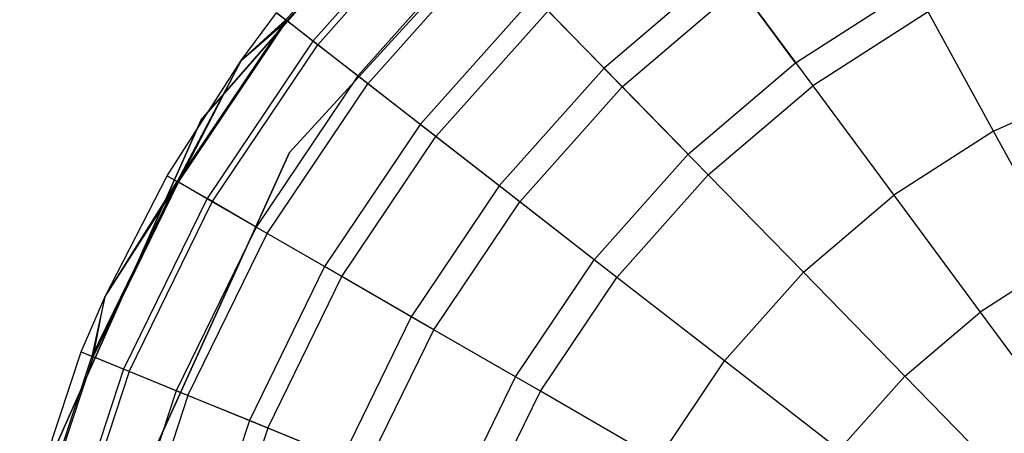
# Model space of a CAD drawing. Extents: x -38.3 to -0.1, y -39.1 to 0.
# Tile 6 of 256: x -34.015 to -33.677, y -32.588 to -32.446. Entities that reach past the tile are written whole.
import ezdxf

# ---------------------------------------------------------------- set-up
doc = ezdxf.new("R2010")
doc.units = 0
doc.header["$MEASUREMENT"] = 0
doc.layers.get('0').update_dxf_attribs({"color": 13, "linetype": 'CONTINUOUS'})

# ---------------------------------------------------------------- blocks, each defined once
blk = doc.blocks.new('ORTO_XII_A_STL')
at = {"color": 0}
for p, q in [((4.63696, 6.99135, 10.04193), (4.73354, 7.10178, 10.04193)), ((4.73354, 7.10178, 3.34901), (4.63696, 6.99135, 3.34901)), ((4.63696, 6.99135, 10.04193), (4.73354, 7.10178, 10.04193)), ((4.73354, 7.10178, 3.34901), (4.63696, 6.99135, 3.34901)), ((4.66725, 6.98016, 10.04193), (4.76454, 7.08649, 10.04193)), ((4.76454, 7.08649, 3.34901), (4.66725, 6.98016, 3.34901)), ((4.66725, 6.98016, 10.04193), (4.76454, 7.08649, 10.04193)), ((4.66725, 6.98016, 9.96319), (4.76454, 7.08649, 9.96319)), ((4.66725, 6.98016, 9.96319), (4.76454, 7.08649, 9.96319)), ((4.76454, 7.08649, 3.34901), (4.66725, 6.98016, 3.34901)), ((4.76454, 7.08649, 3.54587), (4.66725, 6.98016, 3.54587)), ((4.76454, 7.08649, 3.54587), (4.66725, 6.98016, 3.54587)), ((4.7103, 7.07531, 10.40737), (4.66594, 7.02559, 10.40737)), ((4.7103, 7.07531, 10.40737), (4.66594, 7.02559, 10.40737)), ((4.71068, 7.07492, 12.11682), (4.66638, 7.02526, 12.11682)), ((4.71068, 7.07492, 12.11682), (4.66638, 7.02526, 12.11682)), ((4.71854, 7.06689, 10.32889), (4.67525, 7.01837, 10.32889)), ((4.71854, 7.06689, 10.32889), (4.67525, 7.01837, 10.32889)), ((4.72, 7.06539, 12.16654), (4.6769, 7.01709, 12.16654)), ((4.72, 7.06539, 12.16654), (4.6769, 7.01709, 12.16654)), ((4.73217, 7.05294, 10.25197), (4.69066, 7.00641, 10.25197)), ((4.73217, 7.05294, 10.25197), (4.69066, 7.00641, 10.25197)), ((4.7352, 7.04984, 12.21319), (4.69408, 7.00375, 12.21319)), ((4.7352, 7.04984, 12.21319), (4.69408, 7.00375, 12.21319)), ((4.81614, 7.04409, 10.1058), (4.77505, 7.00907, 10.1058)), ((4.81614, 7.04409, 10.1058), (4.77505, 7.00907, 10.1058)), ((4.84068, 7.01095, 10.03799), (4.81614, 7.04409, 10.1058)), ((4.84068, 7.01095, 10.03799), (4.81614, 7.04409, 10.1058)), ((4.78128, 7.0027, 12.29175), (4.82144, 7.03693, 12.29175)), ((4.78128, 7.0027, 12.29175), (4.82144, 7.03693, 12.29175)), ((4.82144, 7.03693, 12.29175), (4.84654, 7.00304, 12.32127)), ((4.82144, 7.03693, 12.29175), (4.84654, 7.00304, 12.32127)), ((4.84068, 7.01095, 10.03799), (4.88142, 7.03702, 10.03799)), ((4.84068, 7.01095, 10.03799), (4.88142, 7.03702, 10.03799)), ((4.75107, 7.0336, 10.17736), (4.71201, 6.98982, 10.17736)), ((4.75107, 7.0336, 10.17736), (4.71201, 6.98982, 10.17736)), ((4.77505, 7.00907, 10.1058), (4.75107, 7.0336, 10.17736)), ((4.77505, 7.00907, 10.1058), (4.75107, 7.0336, 10.17736)), ((4.75584, 7.02873, 12.25535), (4.7174, 6.98564, 12.25535)), ((4.75584, 7.02873, 12.25535), (4.7174, 6.98564, 12.25535)), ((4.78128, 7.0027, 12.29175), (4.75584, 7.02873, 12.25535)), ((4.78128, 7.0027, 12.29175), (4.75584, 7.02873, 12.25535)), ((4.66594, 7.02559, 10.40737), (4.62877, 6.9703, 10.40737)), ((4.66594, 7.02559, 10.40737), (4.62877, 6.9703, 10.40737)), ((4.65068, 7.01166, 10.48663), (4.66283, 7.02801, 10.48663)), ((4.65068, 7.01166, 12.06555), (4.66283, 7.02801, 12.06555)), ((4.65068, 7.01166, 10.48663), (4.66283, 7.02801, 10.48663)), ((4.65068, 7.01166, 12.06555), (4.66283, 7.02801, 12.06555)), ((4.65068, 7.01166, 10.48663), (4.66594, 7.02559, 10.40737)), ((4.65068, 7.01166, 10.48663), (4.66594, 7.02559, 10.40737)), ((4.66283, 7.02801, 10.48663), (4.66594, 7.02559, 10.40737)), ((4.66283, 7.02801, 10.48663), (4.66594, 7.02559, 10.40737)), ((4.66638, 7.02526, 12.11682), (4.66283, 7.02801, 12.06555)), ((4.66638, 7.02526, 12.11682), (4.66283, 7.02801, 12.06555)), ((4.67525, 7.01837, 10.32889), (4.66594, 7.02559, 10.40737)), ((4.67525, 7.01837, 10.32889), (4.66594, 7.02559, 10.40737)), ((4.88614, 7.02838, 12.32127), (4.84654, 7.00304, 12.32127)), ((4.88614, 7.02838, 12.32127), (4.84654, 7.00304, 12.32127)), ((4.90854, 6.98746, 12.34302), (4.88614, 7.02838, 12.32127)), ((4.90854, 6.98746, 12.34302), (4.88614, 7.02838, 12.32127)), ((4.62924, 6.97002, 12.11682), (4.66638, 7.02526, 12.11682)), ((4.62924, 6.97002, 12.11682), (4.66638, 7.02526, 12.11682)), ((4.65068, 7.01166, 12.06555), (4.66638, 7.02526, 12.11682)), ((4.65068, 7.01166, 12.06555), (4.66638, 7.02526, 12.11682)), ((4.6769, 7.01709, 12.16654), (4.66638, 7.02526, 12.11682)), ((4.6769, 7.01709, 12.16654), (4.66638, 7.02526, 12.11682)), ((4.67525, 7.01837, 10.32889), (4.63897, 6.96441, 10.32889)), ((4.67525, 7.01837, 10.32889), (4.63897, 6.96441, 10.32889)), ((4.64078, 6.96336, 12.16654), (4.6769, 7.01709, 12.16654)), ((4.64078, 6.96336, 12.16654), (4.6769, 7.01709, 12.16654)), ((4.69066, 7.00641, 10.25197), (4.67525, 7.01837, 10.32889)), ((4.69066, 7.00641, 10.25197), (4.67525, 7.01837, 10.32889)), ((4.69408, 7.00375, 12.21319), (4.6769, 7.01709, 12.16654)), ((4.69408, 7.00375, 12.21319), (4.6769, 7.01709, 12.16654)), ((4.62536, 6.97227, 10.48663), (4.65068, 7.01166, 10.48663)), ((4.62536, 6.97227, 12.06555), (4.65068, 7.01166, 12.06555)), ((4.62536, 6.97227, 10.48663), (4.65068, 7.01166, 10.48663)), ((4.62536, 6.97227, 12.06555), (4.65068, 7.01166, 12.06555)), ((4.65068, 7.01166, 10.48663), (4.62877, 6.9703, 10.40737)), ((4.65068, 7.01166, 10.48663), (4.62877, 6.9703, 10.40737)), ((4.62924, 6.97002, 12.11682), (4.65068, 7.01166, 12.06555)), ((4.62924, 6.97002, 12.11682), (4.65068, 7.01166, 12.06555)), ((4.65068, 7.01166, 12.06555), (4.65068, 7.01166, 10.48663)), ((4.65068, 7.01166, 12.06555), (4.65068, 7.01166, 10.48663)), ((4.77505, 7.00907, 10.1058), (4.73911, 6.96879, 10.1058)), ((4.77505, 7.00907, 10.1058), (4.73911, 6.96879, 10.1058)), ((4.80387, 6.97959, 10.03799), (4.77505, 7.00907, 10.1058)), ((4.80387, 6.97959, 10.03799), (4.77505, 7.00907, 10.1058)), ((4.80387, 6.97959, 10.03799), (4.84068, 7.01095, 10.03799)), ((4.80387, 6.97959, 10.03799), (4.84068, 7.01095, 10.03799)), ((4.69066, 7.00641, 10.25197), (4.65586, 6.95465, 10.25197)), ((4.69066, 7.00641, 10.25197), (4.65586, 6.95465, 10.25197)), ((4.71201, 6.98982, 10.17736), (4.69066, 7.00641, 10.25197)), ((4.71201, 6.98982, 10.17736), (4.69066, 7.00641, 10.25197)), ((4.65962, 6.95249, 12.21319), (4.69408, 7.00375, 12.21319)), ((4.65962, 6.95249, 12.21319), (4.69408, 7.00375, 12.21319)), ((4.7174, 6.98564, 12.25535), (4.69408, 7.00375, 12.21319)), ((4.7174, 6.98564, 12.25535), (4.69408, 7.00375, 12.21319)), ((4.78128, 7.0027, 12.29175), (4.74615, 6.96332, 12.29175)), ((4.78128, 7.0027, 12.29175), (4.74615, 6.96332, 12.29175)), ((4.81075, 6.97255, 12.32127), (4.78128, 7.0027, 12.29175)), ((4.81075, 6.97255, 12.32127), (4.78128, 7.0027, 12.29175)), ((4.81075, 6.97255, 12.32127), (4.84654, 7.00304, 12.32127)), ((4.81075, 6.97255, 12.32127), (4.84654, 7.00304, 12.32127)), ((4.84654, 7.00304, 12.32127), (4.8743, 6.96556, 12.34302)), ((4.84654, 7.00304, 12.32127), (4.8743, 6.96556, 12.34302)), ((4.90854, 6.98746, 12.34302), (4.94545, 7.0045, 12.34302)), ((4.90854, 6.98746, 12.34302), (4.94545, 7.0045, 12.34302)), ((4.57723, 6.85737, 10.04193), (4.63696, 6.99135, 10.04193)), ((4.63696, 6.99135, 3.34901), (4.57723, 6.85737, 3.34901)), ((4.57723, 6.85737, 10.04193), (4.63696, 6.99135, 10.04193)), ((4.63696, 6.99135, 3.34901), (4.57723, 6.85737, 3.34901)), ((4.63696, 6.99135, 10.04193), (4.63696, 6.99135, 3.34901)), ((4.63696, 6.99135, 10.04193), (4.63696, 6.99135, 3.34901)), ((4.71201, 6.98982, 10.17736), (4.67928, 6.94113, 10.17736)), ((4.71201, 6.98982, 10.17736), (4.67928, 6.94113, 10.17736)), ((4.73911, 6.96879, 10.1058), (4.71201, 6.98982, 10.17736)), ((4.73911, 6.96879, 10.1058), (4.71201, 6.98982, 10.17736)), ((4.68518, 6.93773, 12.25535), (4.7174, 6.98564, 12.25535)), ((4.68518, 6.93773, 12.25535), (4.7174, 6.98564, 12.25535)), ((4.74615, 6.96332, 12.29175), (4.7174, 6.98564, 12.25535)), ((4.74615, 6.96332, 12.29175), (4.7174, 6.98564, 12.25535)), ((4.90854, 6.98746, 12.34302), (4.8743, 6.96556, 12.34302)), ((4.90854, 6.98746, 12.34302), (4.8743, 6.96556, 12.34302)), ((4.93241, 6.94385, 12.35634), (4.90854, 6.98746, 12.34302)), ((4.93241, 6.94385, 12.35634), (4.90854, 6.98746, 12.34302)), ((4.60758, 6.84898, 10.04193), (4.66725, 6.98016, 10.04193)), ((4.66725, 6.98016, 3.34901), (4.60758, 6.84898, 3.34901)), ((4.60758, 6.84898, 10.04193), (4.66725, 6.98016, 10.04193)), ((4.60758, 6.84898, 9.96319), (4.66725, 6.98016, 9.96319)), ((4.60758, 6.84898, 9.96319), (4.66725, 6.98016, 9.96319)), ((4.66725, 6.98016, 3.34901), (4.60758, 6.84898, 3.34901)), ((4.66725, 6.98016, 3.54587), (4.60758, 6.84898, 3.54587)), ((4.66725, 6.98016, 3.54587), (4.60758, 6.84898, 3.54587)), ((4.66725, 6.98016, 10.04193), (4.66725, 6.98016, 9.96319)), ((4.66725, 6.98016, 10.04193), (4.66725, 6.98016, 9.96319)), ((4.66725, 6.98016, 3.34901), (4.66725, 6.98016, 3.54587)), ((4.66725, 6.98016, 3.34901), (4.66725, 6.98016, 3.54587)), ((4.77167, 6.9435, 10.03799), (4.80387, 6.97959, 10.03799)), ((4.77167, 6.9435, 10.03799), (4.80387, 6.97959, 10.03799)), ((4.6039, 6.93064, 10.48663), (4.62536, 6.97227, 10.48663)), ((4.6039, 6.93064, 12.06555), (4.62536, 6.97227, 12.06555)), ((4.6039, 6.93064, 10.48663), (4.62536, 6.97227, 10.48663)), ((4.6039, 6.93064, 12.06555), (4.62536, 6.97227, 12.06555)), ((4.62536, 6.97227, 10.48663), (4.62877, 6.9703, 10.40737)), ((4.62536, 6.97227, 10.48663), (4.62877, 6.9703, 10.40737)), ((4.62536, 6.97227, 12.06555), (4.62536, 6.97227, 10.48663)), ((4.62536, 6.97227, 12.06555), (4.62536, 6.97227, 10.48663)), ((4.62536, 6.97227, 12.06555), (4.62924, 6.97002, 12.11682)), ((4.62536, 6.97227, 12.06555), (4.62924, 6.97002, 12.11682)), ((4.81075, 6.97255, 12.32127), (4.77945, 6.93747, 12.32127)), ((4.81075, 6.97255, 12.32127), (4.77945, 6.93747, 12.32127)), ((4.84336, 6.93919, 12.34302), (4.81075, 6.97255, 12.32127)), ((4.84336, 6.93919, 12.34302), (4.81075, 6.97255, 12.32127)), ((4.62877, 6.9703, 10.40737), (4.59947, 6.91045, 10.40737)), ((4.62877, 6.9703, 10.40737), (4.59947, 6.91045, 10.40737)), ((4.59998, 6.91025, 12.11682), (4.62924, 6.97002, 12.11682)), ((4.59998, 6.91025, 12.11682), (4.62924, 6.97002, 12.11682)), ((4.6039, 6.93064, 10.48663), (4.62877, 6.9703, 10.40737)), ((4.6039, 6.93064, 10.48663), (4.62877, 6.9703, 10.40737)), ((4.6039, 6.93064, 12.06555), (4.62924, 6.97002, 12.11682)), ((4.6039, 6.93064, 12.06555), (4.62924, 6.97002, 12.11682)), ((4.63897, 6.96441, 10.32889), (4.62877, 6.9703, 10.40737)), ((4.63897, 6.96441, 10.32889), (4.62877, 6.9703, 10.40737)), ((4.64078, 6.96336, 12.16654), (4.62924, 6.97002, 12.11682)), ((4.64078, 6.96336, 12.16654), (4.62924, 6.97002, 12.11682)), ((4.73911, 6.96879, 10.1058), (4.70898, 6.92398, 10.1058)), ((4.73911, 6.96879, 10.1058), (4.70898, 6.92398, 10.1058)), ((4.77167, 6.9435, 10.03799), (4.73911, 6.96879, 10.1058)), ((4.77167, 6.9435, 10.03799), (4.73911, 6.96879, 10.1058)), ((4.84336, 6.93919, 12.34302), (4.8743, 6.96556, 12.34302)), ((4.84336, 6.93919, 12.34302), (4.8743, 6.96556, 12.34302)), ((4.8743, 6.96556, 12.34302), (4.90388, 6.9256, 12.35634)), ((4.8743, 6.96556, 12.34302), (4.90388, 6.9256, 12.35634)), ((4.63897, 6.96441, 10.32889), (4.61038, 6.90601, 10.32889)), ((4.63897, 6.96441, 10.32889), (4.61038, 6.90601, 10.32889)), ((4.61231, 6.90522, 12.16654), (4.64078, 6.96336, 12.16654)), ((4.61231, 6.90522, 12.16654), (4.64078, 6.96336, 12.16654)), ((4.65586, 6.95465, 10.25197), (4.63897, 6.96441, 10.32889)), ((4.65586, 6.95465, 10.25197), (4.63897, 6.96441, 10.32889)), ((4.65962, 6.95249, 12.21319), (4.64078, 6.96336, 12.16654)), ((4.65962, 6.95249, 12.21319), (4.64078, 6.96336, 12.16654)), ((4.7167, 6.91953, 12.29175), (4.74615, 6.96332, 12.29175)), ((4.7167, 6.91953, 12.29175), (4.74615, 6.96332, 12.29175)), ((4.77945, 6.93747, 12.32127), (4.74615, 6.96332, 12.29175)), ((4.77945, 6.93747, 12.32127), (4.74615, 6.96332, 12.29175)), ((4.65586, 6.95465, 10.25197), (4.62844, 6.89865, 10.25197)), ((4.65586, 6.95465, 10.25197), (4.62844, 6.89865, 10.25197)), ((4.67928, 6.94113, 10.17736), (4.65586, 6.95465, 10.25197)), ((4.67928, 6.94113, 10.17736), (4.65586, 6.95465, 10.25197)), ((4.63245, 6.89701, 12.21319), (4.65962, 6.95249, 12.21319)), ((4.63245, 6.89701, 12.21319), (4.65962, 6.95249, 12.21319)), ((4.68518, 6.93773, 12.25535), (4.65962, 6.95249, 12.21319)), ((4.68518, 6.93773, 12.25535), (4.65962, 6.95249, 12.21319)), ((4.67928, 6.94113, 10.17736), (4.65348, 6.88844, 10.17736)), ((4.67928, 6.94113, 10.17736), (4.65348, 6.88844, 10.17736)), ((4.70898, 6.92398, 10.1058), (4.67928, 6.94113, 10.17736)), ((4.70898, 6.92398, 10.1058), (4.67928, 6.94113, 10.17736)), ((4.74469, 6.90337, 10.03799), (4.77167, 6.9435, 10.03799)), ((4.74469, 6.90337, 10.03799), (4.77167, 6.9435, 10.03799)), ((4.93241, 6.94385, 12.35634), (4.90388, 6.9256, 12.35634)), ((4.93241, 6.94385, 12.35634), (4.90388, 6.9256, 12.35634)), ((4.65979, 6.88587, 12.25535), (4.68518, 6.93773, 12.25535)), ((4.65979, 6.88587, 12.25535), (4.68518, 6.93773, 12.25535)), ((4.7167, 6.91953, 12.29175), (4.68518, 6.93773, 12.25535)), ((4.7167, 6.91953, 12.29175), (4.68518, 6.93773, 12.25535)), ((4.84336, 6.93919, 12.34302), (4.81629, 6.90886, 12.34302)), ((4.84336, 6.93919, 12.34302), (4.81629, 6.90886, 12.34302)), ((4.87811, 6.90364, 12.35634), (4.84336, 6.93919, 12.34302)), ((4.87811, 6.90364, 12.35634), (4.84336, 6.93919, 12.34302)), ((4.75321, 6.89845, 12.32127), (4.77945, 6.93747, 12.32127)), ((4.75321, 6.89845, 12.32127), (4.77945, 6.93747, 12.32127)), ((4.81629, 6.90886, 12.34302), (4.77945, 6.93747, 12.32127)), ((4.81629, 6.90886, 12.34302), (4.77945, 6.93747, 12.32127)), ((4.59582, 6.91194, 10.48663), (4.6039, 6.93064, 10.48663)), ((4.59582, 6.91194, 12.06555), (4.6039, 6.93064, 12.06555)), ((4.59582, 6.91194, 10.48663), (4.6039, 6.93064, 10.48663)), ((4.59582, 6.91194, 12.06555), (4.6039, 6.93064, 12.06555)), ((4.6039, 6.93064, 10.48663), (4.59947, 6.91045, 10.40737)), ((4.6039, 6.93064, 10.48663), (4.59947, 6.91045, 10.40737)), ((4.59998, 6.91025, 12.11682), (4.6039, 6.93064, 12.06555)), ((4.59998, 6.91025, 12.11682), (4.6039, 6.93064, 12.06555)), ((4.6039, 6.93064, 12.06555), (4.6039, 6.93064, 10.48663)), ((4.6039, 6.93064, 12.06555), (4.6039, 6.93064, 10.48663)), ((4.87811, 6.90364, 12.35634), (4.90388, 6.9256, 12.35634)), ((4.87811, 6.90364, 12.35634), (4.90388, 6.9256, 12.35634)), ((4.90388, 6.9256, 12.35634), (4.9344, 6.8844, 12.36083)), ((4.90388, 6.9256, 12.35634), (4.9344, 6.8844, 12.36083)), ((4.70898, 6.92398, 10.1058), (4.68524, 6.8755, 10.1058)), ((4.70898, 6.92398, 10.1058), (4.68524, 6.8755, 10.1058)), ((4.74469, 6.90337, 10.03799), (4.70898, 6.92398, 10.1058)), ((4.74469, 6.90337, 10.03799), (4.70898, 6.92398, 10.1058)), ((4.6935, 6.87213, 12.29175), (4.7167, 6.91953, 12.29175)), ((4.6935, 6.87213, 12.29175), (4.7167, 6.91953, 12.29175)), ((4.75321, 6.89845, 12.32127), (4.7167, 6.91953, 12.29175)), ((4.75321, 6.89845, 12.32127), (4.7167, 6.91953, 12.29175)), ((4.57477, 6.84816, 10.48663), (4.59582, 6.91194, 10.48663)), ((4.57477, 6.84816, 12.06555), (4.59582, 6.91194, 12.06555)), ((4.57477, 6.84816, 10.48663), (4.59582, 6.91194, 10.48663)), ((4.57477, 6.84816, 12.06555), (4.59582, 6.91194, 12.06555)), ((4.59582, 6.91194, 10.48663), (4.59947, 6.91045, 10.40737)), ((4.59582, 6.91194, 10.48663), (4.59947, 6.91045, 10.40737)), ((4.59582, 6.91194, 12.06555), (4.59582, 6.91194, 10.48663)), ((4.59582, 6.91194, 12.06555), (4.59582, 6.91194, 10.48663)), ((4.59582, 6.91194, 12.06555), (4.59998, 6.91025, 12.11682)), ((4.59582, 6.91194, 12.06555), (4.59998, 6.91025, 12.11682)), ((4.59947, 6.91045, 10.40737), (4.57859, 6.84718, 10.40737)), ((4.59947, 6.91045, 10.40737), (4.57859, 6.84718, 10.40737)), ((4.59998, 6.91025, 12.11682), (4.57912, 6.84704, 12.11682)), ((4.59998, 6.91025, 12.11682), (4.57912, 6.84704, 12.11682)), ((4.61038, 6.90601, 10.32889), (4.59947, 6.91045, 10.40737)), ((4.61038, 6.90601, 10.32889), (4.59947, 6.91045, 10.40737)), ((4.61231, 6.90522, 12.16654), (4.59998, 6.91025, 12.11682)), ((4.61231, 6.90522, 12.16654), (4.59998, 6.91025, 12.11682)), ((4.79361, 6.87512, 12.34302), (4.81629, 6.90886, 12.34302)), ((4.79361, 6.87512, 12.34302), (4.81629, 6.90886, 12.34302)), ((4.85556, 6.87837, 12.35634), (4.81629, 6.90886, 12.34302)), ((4.85556, 6.87837, 12.35634), (4.81629, 6.90886, 12.34302)), ((4.61038, 6.90601, 10.32889), (4.59, 6.84426, 10.32889)), ((4.61038, 6.90601, 10.32889), (4.59, 6.84426, 10.32889)), ((4.61231, 6.90522, 12.16654), (4.59203, 6.84374, 12.16654)), ((4.61231, 6.90522, 12.16654), (4.59203, 6.84374, 12.16654)), ((4.62844, 6.89865, 10.25197), (4.61038, 6.90601, 10.32889)), ((4.62844, 6.89865, 10.25197), (4.61038, 6.90601, 10.32889)), ((4.63245, 6.89701, 12.21319), (4.61231, 6.90522, 12.16654)), ((4.63245, 6.89701, 12.21319), (4.61231, 6.90522, 12.16654)), ((4.72343, 6.85993, 10.03799), (4.74469, 6.90337, 10.03799)), ((4.72343, 6.85993, 10.03799), (4.74469, 6.90337, 10.03799)), ((4.87811, 6.90364, 12.35634), (4.85556, 6.87837, 12.35634)), ((4.87811, 6.90364, 12.35634), (4.85556, 6.87837, 12.35634)), ((4.91395, 6.86697, 12.36083), (4.87811, 6.90364, 12.35634)), ((4.91395, 6.86697, 12.36083), (4.87811, 6.90364, 12.35634)), ((4.62844, 6.89865, 10.25197), (4.6089, 6.83943, 10.25197)), ((4.62844, 6.89865, 10.25197), (4.6089, 6.83943, 10.25197)), ((4.65348, 6.88844, 10.17736), (4.62844, 6.89865, 10.25197)), ((4.65348, 6.88844, 10.17736), (4.62844, 6.89865, 10.25197)), ((4.73254, 6.85622, 12.32127), (4.75321, 6.89845, 12.32127)), ((4.73254, 6.85622, 12.32127), (4.75321, 6.89845, 12.32127)), ((4.79361, 6.87512, 12.34302), (4.75321, 6.89845, 12.32127)), ((4.79361, 6.87512, 12.34302), (4.75321, 6.89845, 12.32127)), ((4.63245, 6.89701, 12.21319), (4.6131, 6.83835, 12.21319)), ((4.63245, 6.89701, 12.21319), (4.6131, 6.83835, 12.21319)), ((4.65979, 6.88587, 12.25535), (4.63245, 6.89701, 12.21319)), ((4.65979, 6.88587, 12.25535), (4.63245, 6.89701, 12.21319)), ((4.65348, 6.88844, 10.17736), (4.63509, 6.83273, 10.17736)), ((4.65348, 6.88844, 10.17736), (4.63509, 6.83273, 10.17736)), ((4.68524, 6.8755, 10.1058), (4.65348, 6.88844, 10.17736)), ((4.68524, 6.8755, 10.1058), (4.65348, 6.88844, 10.17736)), ((4.65979, 6.88587, 12.25535), (4.6417, 6.83104, 12.25535)), ((4.65979, 6.88587, 12.25535), (4.6417, 6.83104, 12.25535)), ((4.6935, 6.87213, 12.29175), (4.65979, 6.88587, 12.25535)), ((4.6935, 6.87213, 12.29175), (4.65979, 6.88587, 12.25535))]:
    blk.add_line(p, q, dxfattribs=at)

msp = doc.modelspace()

# ---------------------------------------------------------------- block references
at = {"color": 0}
msp.add_blockref('ORTO_XII_A_STL', (-38.58948, -39.47195, -0.67185), dxfattribs=at)

doc.saveas('drawing.dxf')
